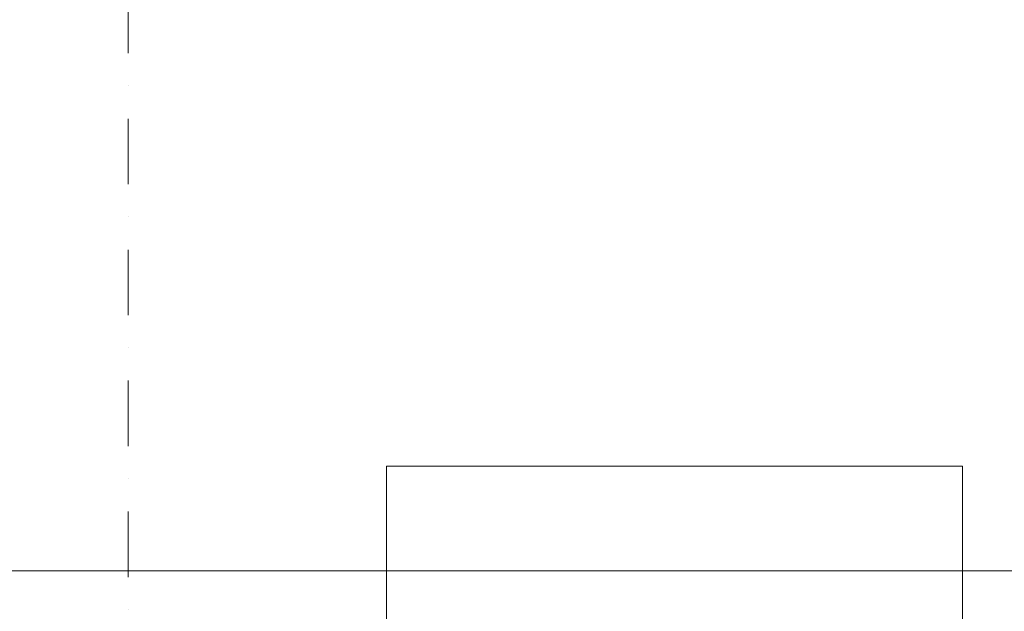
# Model space of a CAD drawing. Header units: metres. Extents: x -2 to 117, y -1 to 84.
# Tile 50 of 186: x 23.72 to 27.48, y 32.01 to 34.27. Entities that reach past the tile are written whole.
import ezdxf

# ---------------------------------------------------------------- set-up
doc = ezdxf.new("R2010")
doc.units = ezdxf.units.M
for name, color, linetype in [('KFP_BH_Lose Möblierung_neubau', 7, 'Continuous'), ('KFP_Detail-Marker.Marker', 7, 'Continuous'), ('KFP_Wand Aussen', 7, 'Continuous'), ('Neubau_KFP_Bemaßung 1_50', 7, 'Continuous')]:
    doc.layers.add(name, color=color, linetype=linetype)

# ---------------------------------------------------------------- blocks, each defined once
blk = doc.blocks.new('ITB_1002-ID-43-8-11635-220')
at = {"layer": 'KFP_BH_Lose Möblierung_neubau', "color": 251, "lineweight": 5, "true_color": 0x5a5d5a}
blk.add_lwpolyline([(-37.8463, -28.4244), (-40.0463, -28.4244), (-40.0463, -30.0244), (-37.8463, -30.0244), (-37.8463, -28.4244)], dxfattribs=at)
at = {"layer": 'KFP_Detail-Marker.Marker', "color": 251, "lineweight": 5, "true_color": 0x5a5d5a}
for p, q in [((-41.0321, -26.5983), (-41.0321, -26.8483)), ((-41.0321, -26.9733), (-41.0321, -26.9733)), ((-41.0321, -27.0983), (-41.0321, -27.3483)), ((-41.0321, -27.4733), (-41.0321, -27.4733)), ((-41.0321, -27.5983), (-41.0321, -27.8483)), ((-41.0321, -27.9733), (-41.0321, -27.9733)), ((-41.0321, -28.0983), (-41.0321, -28.3483)), ((-41.0321, -28.4733), (-41.0321, -28.4733)), ((-41.0321, -28.5983), (-41.0321, -28.8483)), ((-41.0321, -28.9733), (-41.0321, -28.9733))]:
    blk.add_line(p, q, dxfattribs=at)
at = {"layer": 'Neubau_KFP_Bemaßung 1_50', "color": 251, "lineweight": 5, "true_color": 0x5a5d5a}
blk.add_line((-41.6002, -28.8241), (-30.3161, -28.8241), dxfattribs=at)
blk.add_line((-41.6002, -28.8241), (-30.3161, -28.8241), dxfattribs=at)

msp = doc.modelspace()

# ---------------------------------------------------------------- block references
at = {"layer": 'KFP_Wand Aussen', "color": 251, "lineweight": 5, "true_color": 0x5a5d5a}
msp.add_blockref('ITB_1002-ID-43-8-11635-220', (65.1621, 60.9933), dxfattribs=at)

doc.saveas('drawing.dxf')
